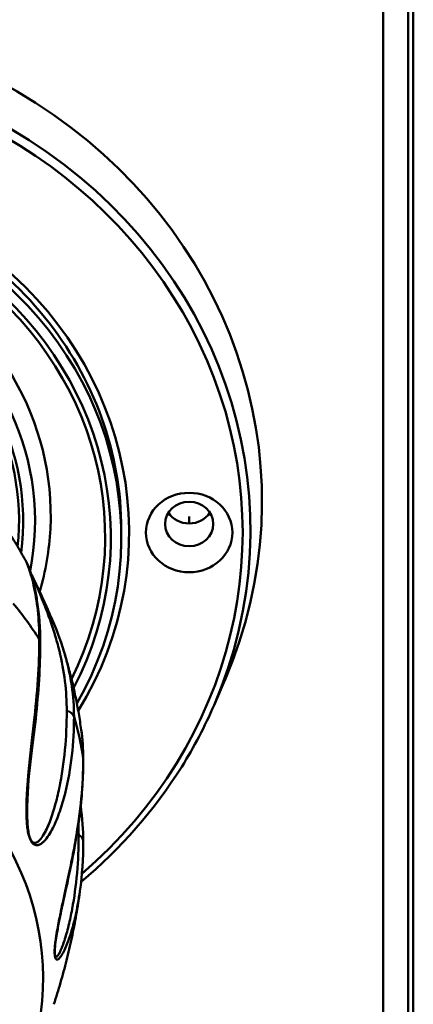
# Model space of a CAD drawing. Header units: inches. Extents: x 0.8 to 72.9, y -5.1 to 48.7.
# Tile 202 of 237: x 65.56 to 66.343, y 20.174 to 22.136. Entities that reach past the tile are written whole.
import ezdxf

# ---------------------------------------------------------------- set-up
doc = ezdxf.new("R2010")
doc.units = ezdxf.units.IN
doc.header["$MEASUREMENT"] = 0
doc.layers.add('Visible Edges(ROSSANSI)', color=7, linetype='Continuous', lineweight=50)
doc.layers.add('Visible Tangent Edges(ROSSANSI)', color=7, linetype='Continuous', lineweight=50)

msp = doc.modelspace()

# ---------------------------------------------------------------- linework, layer by layer
at = {"layer": 'Visible Edges(ROSSANSI)'}
for p, q in [((66.2833, 22.7558), (66.2833, 19.4604)), ((66.3333, 19.4604), (66.3333, 22.7013)), ((66.3433, 22.7021), (66.3433, 19.4611)), ((65.7621, 21.1031), (65.7621, 21.1199)), ((65.9467, 20.77), (65.968, 20.8195))]:
    msp.add_line(p, q, dxfattribs=at)
for centre, major_axis, start_param, end_param in [((64.9921, 21.1762), (-1.05, 0), 2.763663, 6.661115), ((64.9921, 21.1031), (-0.77, 0), 2.657601, 6.767177), ((64.9921, 21.1486), (-0.6295, 0), 3.094607, 6.330171), ((65.8972, 21.1762), (0.048, 0), 3.680181, 5.744597)]:
    msp.add_ellipse(centre, major_axis=major_axis, ratio=0.920845, start_param=start_param, end_param=end_param, dxfattribs=at)
for centre, major_axis in [((65.8972, 21.1139), (-0.086, 0)), ((65.8972, 21.1309), (-0.048, 0))]:
    msp.add_ellipse(centre, major_axis=major_axis, ratio=0.920845, dxfattribs=at)
for points, knots in [([(65.7621, 21.1199), (65.7621, 21.1956), (65.7488, 21.2712), (65.697, 21.4148), (65.6584, 21.4827), (65.56, 21.6038), (65.5003, 21.6571), (65.3655, 21.7435), (65.2906, 21.7768), (65.1333, 21.8198), (65.0509, 21.8297), (64.8869, 21.8252), (64.8053, 21.8107), (64.6512, 21.7591), (64.5787, 21.7218), (64.45, 21.6282), (64.3939, 21.5719), (64.3037, 21.4458), (64.2696, 21.3761), (64.231, 21.2435), (64.2221, 21.1817), (64.2221, 21.1199)], [1.570796, 1.570796, 1.570796, 1.570796, 1.891977, 1.891977, 2.21284, 2.21284, 2.533016, 2.533016, 2.852568, 2.852568, 3.171757, 3.171757, 3.490846, 3.490846, 3.810082, 3.810082, 4.129733, 4.129733, 4.450042, 4.450042, 4.712389, 4.712389, 4.712389, 4.712389]), ([(65.5267, 21.1317), (65.5299, 21.1269), (65.5332, 21.122), (65.5396, 21.1121), (65.5428, 21.1071), (65.5491, 21.097), (65.5522, 21.0919), (65.5584, 21.0815), (65.5614, 21.0763), (65.5675, 21.0657), (65.5705, 21.0603), (65.5734, 21.0549)], [5.7239577, 5.7239577, 5.7239577, 5.7239577, 5.74296986, 5.74296986, 5.76198201, 5.76198201, 5.78099417, 5.78099417, 5.80000633, 5.80000633, 5.81901849, 5.81901849, 5.81901849, 5.81901849]), ([(65.5734, 21.0549), (65.5747, 21.0525), (65.5754, 21.0507), (65.5796, 21.0401), (65.5835, 21.0281), (65.5871, 21.0142), (65.5871, 21.0139), (65.5874, 21.0127), (65.5877, 21.0118), (65.5886, 21.0082), (65.5892, 21.0054), (65.5917, 20.994), (65.5934, 20.985), (65.5988, 20.9507), (65.6009, 20.9232), (65.6009, 20.894)], [0, 0, 0, 0, 0.121417, 0.121417, 0.486429, 0.486429, 0.494345, 0.494345, 0.518095, 0.518095, 0.589347, 0.589347, 0.803136, 0.803136, 1.362269, 1.362269, 1.362269, 1.362269]), ([(65.5786, 21.0414), (65.5786, 21.0414), (65.5786, 21.0414), (65.5787, 21.0412), (65.5788, 21.041), (65.5789, 21.0408)], [0.132906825, 0.132906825, 0.132906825, 0.132906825, 0.133048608, 0.133048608, 0.135229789, 0.135229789, 0.135229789, 0.135229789]), ([(65.5802, 21.0379), (65.5808, 21.0364), (65.5816, 21.0347), (65.5831, 21.0314), (65.5838, 21.0297), (65.5855, 21.0261), (65.5865, 21.0241), (65.5886, 21.0195), (65.5898, 21.0169), (65.5929, 21.0103), (65.5948, 21.0064), (65.5997, 20.996), (65.6025, 20.9899), (65.6108, 20.972), (65.6157, 20.9612), (65.6319, 20.9238), (65.6408, 20.9002), (65.6478, 20.8773)], [0.1448826, 0.1448826, 0.1448826, 0.1448826, 0.1590892, 0.1590892, 0.1729849, 0.1729849, 0.1900667, 0.1900667, 0.2139682, 0.2139682, 0.2543912, 0.2543912, 0.3285534, 0.3285534, 0.4838647, 0.4838647, 0.8937972, 0.8937972, 0.8937972, 0.8937972]), ([(65.6009, 20.894), (65.6009, 20.8467), (65.5975, 20.7967), (65.5861, 20.6875), (65.5748, 20.6327), (65.5749, 20.5533)], [0, 0, 0, 0, 0.91217, 0.91217, 1.834021, 1.834021, 1.834021, 1.834021]), ([(65.6478, 20.8773), (65.6509, 20.8673), (65.6538, 20.8572), (65.6593, 20.8368), (65.662, 20.8266), (65.6669, 20.8059), (65.6692, 20.7954), (65.6735, 20.7744), (65.6755, 20.7638), (65.6792, 20.7425), (65.6808, 20.7318), (65.6823, 20.7211)], [6.0080564, 6.0080564, 6.0080564, 6.0080564, 6.0375641, 6.0375641, 6.0670717, 6.0670717, 6.0965794, 6.0965794, 6.126087, 6.126087, 6.1555947, 6.1555947, 6.1555947, 6.1555947]), ([(65.6821, 20.4182), (65.7612, 20.4843), (65.829, 20.5619), (65.907, 20.6867), (65.9285, 20.7278), (65.9467, 20.77)], [7.0202894, 7.0202894, 7.0202894, 7.0202894, 7.3321141, 7.3321141, 7.4760521, 7.4760521, 7.4760521, 7.4760521]), ([(65.6864, 20.661), (65.6864, 20.644), (65.6858, 20.6268), (65.6842, 20.6005), (65.6835, 20.5916), (65.6822, 20.578), (65.6817, 20.5734), (65.6797, 20.5549), (65.6779, 20.5409), (65.6693, 20.4836), (65.66, 20.4394), (65.6455, 20.3733), (65.6424, 20.3591), (65.6375, 20.3355), (65.6359, 20.327), (65.6334, 20.3128), (65.6325, 20.3076), (65.6313, 20.2989), (65.6308, 20.2956), (65.6303, 20.2903), (65.6301, 20.2882), (65.6298, 20.285), (65.6298, 20.2838), (65.6297, 20.2813), (65.6296, 20.28), (65.6296, 20.2789)], [0, 0, 0, 0, 0.326654, 0.326654, 0.49263, 0.49263, 0.57712, 0.57712, 0.830606, 0.830606, 1.591911, 1.591911, 1.789128, 1.789128, 1.890784, 1.890784, 1.944217, 1.944217, 1.973104, 1.973104, 1.989189, 1.989189, 1.998215, 1.998215, 2.008099, 2.008099, 2.008099, 2.008099]), ([(65.6797, 20.3986), (65.6776, 20.3833), (65.6752, 20.368), (65.6698, 20.3374), (65.6668, 20.322), (65.6603, 20.2915), (65.6568, 20.2764), (65.6494, 20.2466), (65.6454, 20.2318), (65.637, 20.2027), (65.6325, 20.1883), (65.6278, 20.1741)], [0.1268632, 0.1268632, 0.1268632, 0.1268632, 0.1596561, 0.1596561, 0.1932448, 0.1932448, 0.2268334, 0.2268334, 0.260422, 0.260422, 0.2940107, 0.2940107, 0.2940107, 0.2940107])]:
    msp.add_open_spline(points, degree=3, knots=knots, dxfattribs=at)
for points in [[(65.621, 21.1214), (65.6188, 21.0791), (65.6116, 21.037), (65.5996, 20.9961)], [(65.5734, 21.0549), (65.5734, 21.0549), (65.5734, 21.0549), (65.5734, 21.0549)], [(65.6478, 20.8773), (65.6478, 20.8773), (65.6478, 20.8773), (65.6478, 20.8773)], [(65.6824, 20.721), (65.6824, 20.721), (65.6823, 20.721), (65.6823, 20.721)], [(65.6824, 20.721), (65.685, 20.7016), (65.6864, 20.6816), (65.6864, 20.661)], [(65.6627, 20.6619), (65.6627, 20.6619), (65.6627, 20.6619), (65.6627, 20.6619)], [(65.6811, 20.571), (65.6811, 20.5709), (65.6811, 20.5709), (65.6811, 20.5709)], [(65.6813, 20.5693), (65.6846, 20.5448), (65.6864, 20.5213), (65.6864, 20.4983)], [(65.5749, 20.5533), (65.5749, 20.5533), (65.5749, 20.5533), (65.5749, 20.5533)], [(65.5753, 20.5244), (65.5753, 20.5244), (65.5753, 20.5244), (65.5753, 20.5244)], [(65.6864, 20.4983), (65.6864, 20.4644), (65.6842, 20.4314), (65.6798, 20.3996)]]:
    msp.add_open_spline(points, degree=3, dxfattribs=at)
at = {"layer": 'Visible Tangent Edges(ROSSANSI)'}
msp.add_line((65.8972, 21.132), (65.8972, 21.1458), dxfattribs=at)
for centre, major_axis, start_param, end_param in [((64.9921, 21.119), (-1.0271, 0), 2.763663, 6.661115), ((64.9921, 21.1139), (1.0116, 0), 5.465042, 10.242921), ((64.9921, 21.1139), (-0.7856, 0), 2.628058, 6.79672), ((64.9921, 21.1031), (-0.7491, 0), 2.693342, 6.731436), ((64.9921, 21.105), (0.7379, 0), 5.853772, 9.854191), ((64.9921, 21.1367), (0.5983, 0), 6.101257, 9.604964), ((64.9921, 21.1367), (-0.5746, 0), 3.022918, 6.40186), ((64.9921, 21.1371), (0.5665, 0), 6.184651, 9.523312), ((64.9921, 20.5797), (0.7, 0), 0.522209, 0.655888), ((65.5853, 20.894), (0.0156, 0), 6.283185, 6.805394), ((64.9921, 20.2274), (-0.6143, 0), 2.672582, 6.752196), ((64.9921, 21.105), (0.7379, 0), 5.849686, 5.849705), ((64.9921, 21.1031), (-0.7491, 0), 2.685805, 2.685825), ((65.6529, 20.7436), (0.0156, 0), 0.263189, 1.534561), ((64.9921, 20.5797), (0.7, 0), 0.12951, 0.263189), ((65.6708, 20.661), (0.0156, 0), 0, 0.12951), ((65.6708, 20.4983), (0.0156, 0), 0, 1.141862)]:
    msp.add_ellipse(centre, major_axis=major_axis, ratio=0.920845, start_param=start_param, end_param=end_param, dxfattribs=at)
for points, knots in [([(65.5988, 20.9012), (65.5988, 20.9214), (65.5978, 20.9407), (65.5939, 20.9768), (65.5911, 20.9937), (65.586, 21.0162), (65.5842, 21.0232), (65.5805, 21.036), (65.5786, 21.0417), (65.5762, 21.0485), (65.5754, 21.0505), (65.5742, 21.0533), (65.5737, 21.0544), (65.5734, 21.0549)], [0, 0, 0, 0, 0.00395183, 0.00395183, 0.00790366, 0.00790366, 0.00987958, 0.00987958, 0.0118555, 0.0118555, 0.01284345, 0.01284345, 0.01364862, 0.01364862, 0.01364862, 0.01364862]), ([(65.6535, 20.758), (65.6535, 20.7778), (65.6523, 20.7977), (65.6499, 20.8176), (65.6499, 20.8178), (65.6498, 20.818), (65.6498, 20.8181), (65.6474, 20.8379), (65.6438, 20.8578), (65.6388, 20.8784), (65.6387, 20.8787), (65.6386, 20.879), (65.6385, 20.8794), (65.636, 20.8894), (65.6332, 20.8996), (65.63, 20.9101), (65.6299, 20.9105), (65.6298, 20.911), (65.6297, 20.9114), (65.6265, 20.9218), (65.6229, 20.9326), (65.6188, 20.944), (65.6186, 20.9445), (65.6184, 20.945), (65.6182, 20.9455), (65.6161, 20.9514), (65.6138, 20.9574), (65.6114, 20.9638), (65.6091, 20.9695), (65.6068, 20.9755), (65.6041, 20.9819), (65.6039, 20.9824), (65.6037, 20.983), (65.6035, 20.9835), (65.6008, 20.99), (65.5979, 20.9969), (65.5946, 21.0045), (65.5944, 21.005), (65.5942, 21.0056), (65.594, 21.0061), (65.5936, 21.007), (65.5932, 21.008), (65.5928, 21.0089), (65.5915, 21.0118), (65.5902, 21.0148), (65.5887, 21.0181), (65.5886, 21.0185), (65.5884, 21.0189), (65.5882, 21.0193), (65.5881, 21.0195), (65.5881, 21.0196), (65.588, 21.0197), (65.5878, 21.0202), (65.5876, 21.0207), (65.5874, 21.0212), (65.5872, 21.0216), (65.587, 21.022), (65.5868, 21.0224), (65.5868, 21.0226), (65.5867, 21.0227), (65.5866, 21.0228), (65.5864, 21.0234), (65.5862, 21.0239), (65.5859, 21.0244), (65.5858, 21.0247), (65.5857, 21.025), (65.5856, 21.0252), (65.5855, 21.0254), (65.5855, 21.0255), (65.5854, 21.0257), (65.5853, 21.0258), (65.5853, 21.0259), (65.5852, 21.0261), (65.5851, 21.0263), (65.585, 21.0265), (65.5849, 21.0268), (65.5838, 21.0293), (65.5826, 21.0319), (65.5815, 21.0344), (65.5815, 21.0345), (65.5814, 21.0347), (65.5813, 21.0348), (65.5813, 21.0349), (65.5812, 21.0351), (65.5811, 21.0352), (65.581, 21.0355), (65.5809, 21.0358), (65.5808, 21.036)], [0, 0, 0, 0, 0.00386737, 0.00386737, 0.00386737, 0.00390122, 0.00390122, 0.00390122, 0.00773474, 0.00773474, 0.00773474, 0.00779651, 0.00779651, 0.00779651, 0.00966842, 0.00966842, 0.00966842, 0.00974151, 0.00974151, 0.00974151, 0.01160211, 0.01160211, 0.01160211, 0.01168329, 0.01168329, 0.01168329, 0.01264998, 0.01264998, 0.01264998, 0.01353579, 0.01353579, 0.01353579, 0.01361068, 0.01361068, 0.01361068, 0.01450263, 0.01450263, 0.01450263, 0.01456329, 0.01456329, 0.01456329, 0.01466898, 0.01466898, 0.01466898, 0.01498605, 0.01498605, 0.01498605, 0.01502645, 0.01502645, 0.01502645, 0.01503903, 0.01503903, 0.01503903, 0.01508621, 0.01508621, 0.01508621, 0.0151216, 0.0151216, 0.0151216, 0.01513487, 0.01513487, 0.01513487, 0.01518132, 0.01518132, 0.01518132, 0.01520454, 0.01520454, 0.01520454, 0.01521615, 0.01521615, 0.01521615, 0.01522776, 0.01522776, 0.01522776, 0.01524725, 0.01524725, 0.01524725, 0.01545711, 0.01545711, 0.01545711, 0.01546947, 0.01546947, 0.01546947, 0.01548178, 0.01548178, 0.01548178, 0.01550559, 0.01550559, 0.01550559, 0.01550559]), ([(65.668, 20.7474), (65.668, 20.7214), (65.6666, 20.6954), (65.6607, 20.644), (65.6563, 20.6185), (65.6471, 20.5818), (65.6436, 20.5697), (65.6356, 20.5466), (65.6311, 20.5355), (65.6234, 20.5201), (65.6206, 20.5152), (65.6147, 20.5062), (65.6116, 20.502), (65.6064, 20.4968), (65.6045, 20.4953), (65.6007, 20.4927), (65.5986, 20.4917), (65.5953, 20.491), (65.5941, 20.491), (65.5916, 20.4912), (65.5903, 20.4916), (65.5875, 20.4932), (65.586, 20.4944), (65.5835, 20.4978), (65.5826, 20.4991), (65.5809, 20.5024), (65.5801, 20.5042), (65.578, 20.5102), (65.577, 20.5143), (65.5756, 20.5218), (65.5751, 20.5254), (65.5739, 20.5356), (65.5736, 20.5418), (65.573, 20.5596), (65.5732, 20.5703), (65.574, 20.5906), (65.5746, 20.6003), (65.576, 20.619), (65.5768, 20.6281), (65.5793, 20.6546), (65.5812, 20.6714), (65.5847, 20.7037), (65.5865, 20.7193), (65.5914, 20.7648), (65.5941, 20.7935), (65.5979, 20.8488), (65.5988, 20.8755), (65.5988, 20.9012)], [0, 0, 0, 0, 0.00507623, 0.00507623, 0.01015245, 0.01015245, 0.01269056, 0.01269056, 0.01522868, 0.01522868, 0.01649773, 0.01649773, 0.01776679, 0.01776679, 0.01840132, 0.01840132, 0.01903585, 0.01903585, 0.01935311, 0.01935311, 0.01967037, 0.01967037, 0.01998764, 0.01998764, 0.02014627, 0.02014627, 0.0203049, 0.0203049, 0.02062217, 0.02062217, 0.02093943, 0.02093943, 0.02157396, 0.02157396, 0.02284302, 0.02284302, 0.02411207, 0.02411207, 0.02538113, 0.02538113, 0.02791924, 0.02791924, 0.03045735, 0.03045735, 0.03553358, 0.03553358, 0.0406098, 0.0406098, 0.0406098, 0.0406098]), ([(65.6478, 20.8773), (65.6486, 20.8748), (65.6493, 20.8724), (65.6562, 20.8487), (65.6606, 20.8282), (65.6666, 20.7876), (65.668, 20.7675), (65.668, 20.7474)], [0.023258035, 0.023258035, 0.023258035, 0.023258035, 0.023710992, 0.023710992, 0.027662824, 0.027662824, 0.031614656, 0.031614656, 0.031614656, 0.031614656]), ([(65.5749, 20.5533), (65.5749, 20.5508), (65.5749, 20.5482), (65.575, 20.5456), (65.575, 20.5449), (65.575, 20.5443), (65.575, 20.5436), (65.5751, 20.5388), (65.5754, 20.5338), (65.5759, 20.5284), (65.5759, 20.5278), (65.576, 20.5271), (65.576, 20.5265), (65.5763, 20.524), (65.5766, 20.5214), (65.5771, 20.5186), (65.5771, 20.5181), (65.5772, 20.5175), (65.5773, 20.5169), (65.5776, 20.5157), (65.5778, 20.5145), (65.5781, 20.5132), (65.5785, 20.5113), (65.579, 20.5093), (65.5796, 20.5074), (65.5797, 20.5071), (65.5798, 20.5069), (65.5799, 20.5066), (65.5805, 20.5049), (65.5812, 20.5033), (65.5818, 20.502), (65.5826, 20.5007), (65.5833, 20.4996), (65.584, 20.4988), (65.5841, 20.4987), (65.5842, 20.4986), (65.5843, 20.4984), (65.5856, 20.497), (65.5867, 20.4964), (65.5878, 20.496), (65.588, 20.4959), (65.5881, 20.4959), (65.5883, 20.4958), (65.5893, 20.4956), (65.5902, 20.4956), (65.5911, 20.4957), (65.5913, 20.4957), (65.5915, 20.4958), (65.5917, 20.4958), (65.5925, 20.496), (65.5932, 20.4963), (65.594, 20.4967), (65.5942, 20.4968), (65.5944, 20.4969), (65.5946, 20.497), (65.5962, 20.4979), (65.5977, 20.4991), (65.5991, 20.5006), (65.5993, 20.5008), (65.5995, 20.501), (65.5997, 20.5012), (65.6011, 20.5026), (65.6024, 20.5043), (65.6037, 20.506), (65.6038, 20.5063), (65.604, 20.5065), (65.6042, 20.5068), (65.6069, 20.5106), (65.6093, 20.5149), (65.6116, 20.5194), (65.6118, 20.5197), (65.6119, 20.52), (65.6121, 20.5203), (65.6144, 20.5249), (65.6165, 20.5297), (65.6185, 20.5347), (65.6186, 20.5351), (65.6187, 20.5354), (65.6189, 20.5357), (65.623, 20.5461), (65.6266, 20.5572), (65.6298, 20.5686), (65.6299, 20.5689), (65.63, 20.5693), (65.6301, 20.5696), (65.6333, 20.581), (65.6361, 20.5928), (65.6386, 20.6048), (65.6387, 20.6051), (65.6387, 20.6054), (65.6388, 20.6057), (65.6438, 20.6301), (65.6474, 20.6553), (65.6499, 20.6806), (65.6499, 20.6808), (65.6499, 20.6809), (65.6499, 20.6811), (65.6523, 20.7066), (65.6535, 20.7323), (65.6535, 20.758)], [0.01833797, 0.01833797, 0.01833797, 0.01833797, 0.01863924, 0.01863924, 0.01863924, 0.01871681, 0.01871681, 0.01871681, 0.01926055, 0.01926055, 0.01926055, 0.01932442, 0.01932442, 0.01932442, 0.0195712, 0.0195712, 0.0195712, 0.01962203, 0.01962203, 0.01962203, 0.01972653, 0.01972653, 0.01972653, 0.01988186, 0.01988186, 0.01988186, 0.01990191, 0.01990191, 0.01990191, 0.02003466, 0.02003466, 0.02003466, 0.02017066, 0.02017066, 0.02017066, 0.02019251, 0.02019251, 0.02019251, 0.02045754, 0.02045754, 0.02045754, 0.02050316, 0.02050316, 0.02050316, 0.02075445, 0.02075445, 0.02075445, 0.02081382, 0.02081382, 0.02081382, 0.02105769, 0.02105769, 0.02105769, 0.02112447, 0.02112447, 0.02112447, 0.021671, 0.021671, 0.021671, 0.02174578, 0.02174578, 0.02174578, 0.02228832, 0.02228832, 0.02228832, 0.02236709, 0.02236709, 0.02236709, 0.02352889, 0.02352889, 0.02352889, 0.0236097, 0.0236097, 0.0236097, 0.02477328, 0.02477328, 0.02477328, 0.02485232, 0.02485232, 0.02485232, 0.0272668, 0.0272668, 0.0272668, 0.02733755, 0.02733755, 0.02733755, 0.02976298, 0.02976298, 0.02976298, 0.02982278, 0.02982278, 0.02982278, 0.03476123, 0.03476123, 0.03476123, 0.03479325, 0.03479325, 0.03479325, 0.03976371, 0.03976371, 0.03976371, 0.03976371]), ([(65.6798, 20.3996), (65.6774, 20.3822), (65.6744, 20.3653), (65.6681, 20.338), (65.6653, 20.3271), (65.659, 20.3066), (65.6555, 20.2969), (65.65, 20.284), (65.6481, 20.28), (65.6442, 20.2727), (65.6421, 20.2695), (65.639, 20.2658), (65.638, 20.2648), (65.6359, 20.2633), (65.6349, 20.2629), (65.6333, 20.2631), (65.6328, 20.2633), (65.6318, 20.2643), (65.6314, 20.265), (65.6305, 20.2672), (65.63, 20.2688), (65.6296, 20.2727), (65.6295, 20.2742), (65.6294, 20.2778), (65.6294, 20.2798), (65.6297, 20.2861), (65.63, 20.2903), (65.6309, 20.298), (65.6314, 20.3016), (65.6328, 20.3117), (65.6338, 20.3178), (65.6369, 20.3351), (65.639, 20.3454), (65.643, 20.3648), (65.645, 20.374), (65.6489, 20.3918), (65.6508, 20.4004), (65.6562, 20.4254), (65.6596, 20.4412), (65.6657, 20.4718), (65.6685, 20.4865), (65.676, 20.5297), (65.6799, 20.5572), (65.685, 20.611), (65.6863, 20.6372), (65.6863, 20.6629)], [0.00650331, 0.00650331, 0.00650331, 0.00650331, 0.01015245, 0.01015245, 0.01269056, 0.01269056, 0.01522868, 0.01522868, 0.01649773, 0.01649773, 0.01776679, 0.01776679, 0.01840132, 0.01840132, 0.01903585, 0.01903585, 0.01935311, 0.01935311, 0.01967037, 0.01967037, 0.01998764, 0.01998764, 0.02014627, 0.02014627, 0.0203049, 0.0203049, 0.02062217, 0.02062217, 0.02093943, 0.02093943, 0.02157396, 0.02157396, 0.02284302, 0.02284302, 0.02411207, 0.02411207, 0.02538113, 0.02538113, 0.02791924, 0.02791924, 0.03045735, 0.03045735, 0.03553358, 0.03553358, 0.0406098, 0.0406098, 0.0406098, 0.0406098]), ([(65.6296, 20.2789), (65.6296, 20.2783), (65.6296, 20.2777), (65.6297, 20.2772), (65.6297, 20.2757), (65.6298, 20.2745), (65.6299, 20.2736), (65.6299, 20.2734), (65.63, 20.2733), (65.63, 20.2732), (65.6302, 20.2715), (65.6306, 20.2705), (65.6309, 20.2699), (65.631, 20.2698), (65.631, 20.2697), (65.6311, 20.2696), (65.6314, 20.2691), (65.6318, 20.2689), (65.6321, 20.2688), (65.6322, 20.2688), (65.6323, 20.2687), (65.6324, 20.2687), (65.6327, 20.2687), (65.6331, 20.2688), (65.6334, 20.269), (65.6335, 20.269), (65.6336, 20.2691), (65.6337, 20.2691), (65.6345, 20.2696), (65.6352, 20.2704), (65.636, 20.2715), (65.6361, 20.2716), (65.6362, 20.2717), (65.6363, 20.2719), (65.6371, 20.273), (65.6379, 20.2742), (65.6386, 20.2756), (65.6387, 20.2758), (65.6388, 20.276), (65.639, 20.2762), (65.6406, 20.2792), (65.6422, 20.2827), (65.6437, 20.2866), (65.6438, 20.2868), (65.6439, 20.2871), (65.644, 20.2874), (65.6455, 20.2912), (65.647, 20.2954), (65.6485, 20.2998), (65.6486, 20.3001), (65.6487, 20.3004), (65.6488, 20.3007), (65.6518, 20.3098), (65.6545, 20.3197), (65.6571, 20.33), (65.6572, 20.3303), (65.6572, 20.3306), (65.6573, 20.3309), (65.6598, 20.3413), (65.6622, 20.3521), (65.6642, 20.3633), (65.6643, 20.3636), (65.6643, 20.3638), (65.6644, 20.3641), (65.6686, 20.3868), (65.6718, 20.4107), (65.674, 20.4352), (65.674, 20.4354), (65.674, 20.4356), (65.674, 20.4357), (65.6762, 20.4604), (65.6773, 20.4856), (65.6773, 20.5114)], [0.01998767, 0.01998767, 0.01998767, 0.01998767, 0.02003466, 0.02003466, 0.02003466, 0.02017066, 0.02017066, 0.02017066, 0.02019251, 0.02019251, 0.02019251, 0.02045754, 0.02045754, 0.02045754, 0.02050316, 0.02050316, 0.02050316, 0.02075445, 0.02075445, 0.02075445, 0.02081382, 0.02081382, 0.02081382, 0.02105769, 0.02105769, 0.02105769, 0.02112447, 0.02112447, 0.02112447, 0.021671, 0.021671, 0.021671, 0.02174578, 0.02174578, 0.02174578, 0.02228832, 0.02228832, 0.02228832, 0.02236709, 0.02236709, 0.02236709, 0.02352889, 0.02352889, 0.02352889, 0.0236097, 0.0236097, 0.0236097, 0.02477328, 0.02477328, 0.02477328, 0.02485232, 0.02485232, 0.02485232, 0.0272668, 0.0272668, 0.0272668, 0.02733755, 0.02733755, 0.02733755, 0.02976298, 0.02976298, 0.02976298, 0.02982278, 0.02982278, 0.02982278, 0.03476123, 0.03476123, 0.03476123, 0.03479325, 0.03479325, 0.03479325, 0.03976371, 0.03976371, 0.03976371, 0.03976371])]:
    msp.add_open_spline(points, degree=3, knots=knots, dxfattribs=at)
for points in [[(65.5796, 21.0387), (65.5795, 21.0389), (65.5794, 21.0391), (65.5793, 21.0393)], [(65.6863, 20.6629), (65.6863, 20.6829), (65.685, 20.7023), (65.6824, 20.721)], [(65.6614, 20.652), (65.6614, 20.652), (65.6614, 20.652), (65.6614, 20.652)], [(65.5753, 20.5243), (65.5753, 20.5243), (65.5753, 20.5243), (65.5753, 20.5243)], [(65.6767, 20.5365), (65.6767, 20.5366), (65.6767, 20.5366), (65.6767, 20.5366)], [(65.6773, 20.5114), (65.6773, 20.5188), (65.6771, 20.5262), (65.6768, 20.5338)]]:
    msp.add_open_spline(points, degree=3, dxfattribs=at)

doc.saveas('drawing.dxf')
